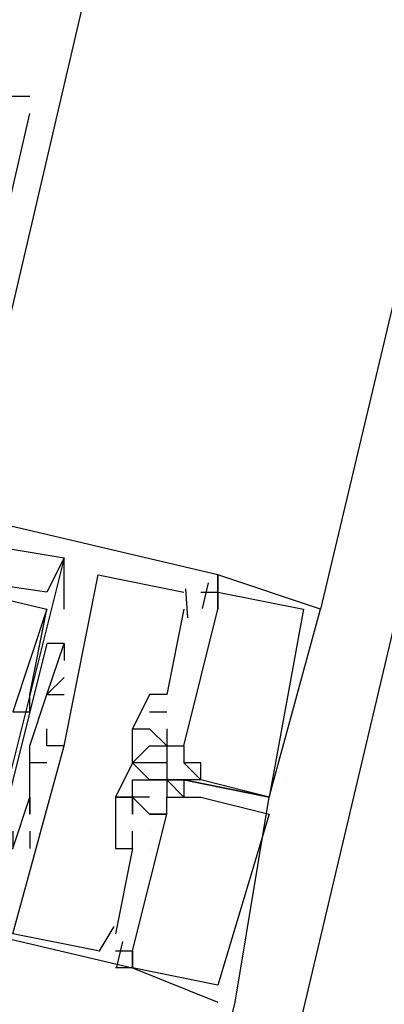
# Model space of a CAD drawing. Header units: feet. Extents: x -79 to 198, y -22 to 181.
# Tile 233 of 256: x 133.152 to 133.436, y 98.083 to 98.851. Entities that reach past the tile are written whole.
import ezdxf

# ---------------------------------------------------------------- set-up
doc = ezdxf.new("R2010")
doc.units = ezdxf.units.FT
doc.layers.add('A-LINEA', color=7, linetype='CONTINUOUS')

msp = doc.modelspace()

# ---------------------------------------------------------------- linework, layer by layer
at = {"layer": 'A-LINEA'}
for p, q in [((135.1333, 105.7644), (133.3867, 98.3911)), ((133.2, 98.8578), (133.1067, 98.4578)), ((133.16, 98.7911), (133.16, 98.7911)), ((133.16, 98.7778), (133.16, 98.7778)), ((133.1867, 98.3911), (133.1867, 98.4311)), ((133.1867, 98.4311), (133.1867, 98.4311)), ((133.1867, 98.4311), (133.1867, 98.4311)), ((133.1867, 98.3911), (133.1867, 98.4311)), ((133.1867, 98.4311), (133.1867, 98.4311)), ((133.1867, 98.4311), (133.1867, 98.4311)), ((133.1867, 98.3911), (133.1867, 98.4311)), ((133.1867, 98.4311), (133.1867, 98.4311)), ((133.1867, 98.4311), (133.1867, 98.4311)), ((133.2133, 98.4178), (133.2133, 98.4178)), ((133.2133, 98.4178), (133.2133, 98.4178)), ((133.2133, 98.4178), (133.2133, 98.4178)), ((133.299, 98.4117), (133.2943, 98.3917)), ((133.299, 98.4117), (133.2943, 98.3917)), ((133.299, 98.4117), (133.2943, 98.3917)), ((133.3067, 98.4178), (133.3067, 98.4178)), ((133.3067, 98.4178), (133.3067, 98.4178)), ((133.3067, 98.4178), (133.3067, 98.4178)), ((133.3067, 98.4178), (133.3067, 98.4178)), ((133.3067, 98.4178), (133.3067, 98.4178)), ((133.3067, 98.4178), (133.3067, 98.4178)), ((133.1733, 98.4044), (133.1733, 98.4044)), ((133.1733, 98.4044), (133.1733, 98.4044)), ((133.1733, 98.4044), (133.1733, 98.4044)), ((133.28, 98.4044), (133.28, 98.4044)), ((133.28, 98.4044), (133.28, 98.4044)), ((133.28, 98.4044), (133.28, 98.4044)), ((133.2813, 98.4069), (133.2829, 98.3843)), ((133.2813, 98.4069), (133.2829, 98.3843)), ((133.2813, 98.4069), (133.2829, 98.3843)), ((133.2933, 98.4044), (133.2933, 98.4044)), ((133.2933, 98.4044), (133.2933, 98.4044)), ((133.2933, 98.4044), (133.2933, 98.4044)), ((133.3067, 98.4044), (133.3067, 98.4044)), ((133.3067, 98.4044), (133.3067, 98.4044)), ((133.3067, 98.4044), (133.3067, 98.4044)), ((133.3067, 98.4044), (133.3067, 98.4044)), ((133.3067, 98.4044), (133.3067, 98.4044)), ((133.3067, 98.4044), (133.3067, 98.4044)), ((133.1733, 98.3911), (133.1733, 98.3911)), ((133.1733, 98.3911), (133.1733, 98.3911)), ((133.1733, 98.3911), (133.1733, 98.3911)), ((133.1733, 98.3911), (133.1733, 98.3911)), ((133.1733, 98.3911), (133.1733, 98.3911)), ((133.1733, 98.3911), (133.1733, 98.3911)), ((133.1867, 98.3911), (133.1867, 98.3911)), ((133.1867, 98.3911), (133.1867, 98.3911)), ((133.1867, 98.3911), (133.1867, 98.3911)), ((133.28, 98.3911), (133.2667, 98.3244)), ((133.28, 98.3911), (133.2667, 98.3244)), ((133.28, 98.3911), (133.2667, 98.3244)), ((133.28, 98.3911), (133.28, 98.3911)), ((133.28, 98.3911), (133.28, 98.3911)), ((133.28, 98.3911), (133.28, 98.3911)), ((133.2933, 98.3911), (133.2933, 98.3911)), ((133.2933, 98.3911), (133.2933, 98.3911)), ((133.2933, 98.3911), (133.2933, 98.3911)), ((133.2933, 98.3911), (133.2933, 98.3911)), ((133.2933, 98.3911), (133.2933, 98.3911)), ((133.2933, 98.3911), (133.2933, 98.3911)), ((133.3067, 98.3911), (133.3067, 98.3911)), ((133.3067, 98.3911), (133.3067, 98.3911)), ((133.3067, 98.3911), (133.3067, 98.3911)), ((133.3067, 98.3911), (133.3067, 98.3911)), ((133.3067, 98.3911), (133.3067, 98.3911)), ((133.3067, 98.3911), (133.3067, 98.3911)), ((133.3733, 98.3911), (133.3733, 98.3911)), ((133.3733, 98.3911), (133.3733, 98.3911)), ((133.3733, 98.3911), (133.3733, 98.3911)), ((133.3867, 98.3911), (133.3867, 98.3911)), ((133.3867, 98.3911), (133.3867, 98.3911)), ((133.3867, 98.3911), (133.3867, 98.3911)), ((133.1733, 98.3644), (133.1733, 98.3644)), ((133.1733, 98.3644), (133.1733, 98.3644)), ((133.1733, 98.3644), (133.1733, 98.3644)), ((133.1867, 98.3644), (133.1867, 98.3644)), ((133.1867, 98.3644), (133.1867, 98.3644)), ((133.1867, 98.3644), (133.1867, 98.3644)), ((133.1867, 98.3644), (133.1867, 98.3644)), ((133.1867, 98.3644), (133.1867, 98.3644)), ((133.1867, 98.3644), (133.1867, 98.3644)), ((133.1867, 98.3511), (133.1867, 98.3511)), ((133.1867, 98.3511), (133.1867, 98.3511)), ((133.1867, 98.3511), (133.1867, 98.3511)), ((133.1867, 98.3378), (133.1867, 98.3378)), ((133.1867, 98.3378), (133.1867, 98.3378)), ((133.1867, 98.3378), (133.1867, 98.3378)), ((133.16, 98.3244), (133.16, 98.3244)), ((133.16, 98.3244), (133.16, 98.3244)), ((133.16, 98.3244), (133.16, 98.3244)), ((133.1733, 98.3244), (133.1733, 98.3244)), ((133.1733, 98.3244), (133.1733, 98.3244)), ((133.1733, 98.3244), (133.1733, 98.3244)), ((133.1733, 98.3244), (133.1733, 98.3244)), ((133.1733, 98.3244), (133.1733, 98.3244)), ((133.1733, 98.3244), (133.1733, 98.3244)), ((133.1867, 98.3244), (133.1867, 98.3244)), ((133.1867, 98.3244), (133.1867, 98.3244)), ((133.1867, 98.3244), (133.1867, 98.3244)), ((133.2533, 98.3244), (133.2533, 98.3244)), ((133.2533, 98.3244), (133.2533, 98.3244)), ((133.2533, 98.3244), (133.2533, 98.3244)), ((133.2667, 98.3244), (133.2667, 98.3244)), ((133.2667, 98.3244), (133.2667, 98.3244)), ((133.2667, 98.3244), (133.2667, 98.3244)), ((133.16, 98.3111), (133.16, 98.3111)), ((133.16, 98.3111), (133.16, 98.3111)), ((133.16, 98.3111), (133.16, 98.3111)), ((133.2533, 98.3111), (133.2667, 98.3111)), ((133.2533, 98.3111), (133.2533, 98.3111)), ((133.2533, 98.3111), (133.2667, 98.3111)), ((133.2533, 98.3111), (133.2533, 98.3111)), ((133.2533, 98.3111), (133.2667, 98.3111)), ((133.2533, 98.3111), (133.2533, 98.3111)), ((133.2667, 98.3111), (133.2667, 98.3111)), ((133.2667, 98.3111), (133.2667, 98.3111)), ((133.2667, 98.3111), (133.2667, 98.3111)), ((133.1733, 98.2978), (133.1733, 98.2978)), ((133.1733, 98.2978), (133.1733, 98.2978)), ((133.1733, 98.2978), (133.1733, 98.2978)), ((133.24, 98.2978), (133.24, 98.2978)), ((133.24, 98.2978), (133.24, 98.2978)), ((133.24, 98.2978), (133.24, 98.2978)), ((133.24, 98.2978), (133.24, 98.2978)), ((133.24, 98.2978), (133.24, 98.2978)), ((133.24, 98.2978), (133.24, 98.2978)), ((133.2533, 98.2978), (133.2533, 98.2978)), ((133.2533, 98.2978), (133.2533, 98.2978)), ((133.2533, 98.2978), (133.2533, 98.2978)), ((133.2533, 98.2978), (133.2533, 98.2978)), ((133.2533, 98.2978), (133.2533, 98.2978)), ((133.2533, 98.2978), (133.2533, 98.2978)), ((133.2667, 98.2978), (133.2667, 98.2978)), ((133.2667, 98.2978), (133.2667, 98.2978)), ((133.2667, 98.2978), (133.2667, 98.2978)), ((133.16, 98.2844), (133.16, 98.2844)), ((133.16, 98.2844), (133.16, 98.2844)), ((133.16, 98.2844), (133.16, 98.2844)), ((133.16, 98.2844), (133.16, 98.2844)), ((133.16, 98.2844), (133.16, 98.2844)), ((133.16, 98.2844), (133.16, 98.2844)), ((133.1733, 98.2844), (133.1733, 98.2844)), ((133.1733, 98.2844), (133.1733, 98.2844)), ((133.1733, 98.2844), (133.1733, 98.2844)), ((133.1733, 98.2844), (133.1733, 98.2844)), ((133.1733, 98.2844), (133.1733, 98.2844)), ((133.1733, 98.2844), (133.1733, 98.2844)), ((133.1867, 98.2844), (133.1867, 98.2844)), ((133.1867, 98.2844), (133.1867, 98.2844)), ((133.1867, 98.2844), (133.1867, 98.2844)), ((133.1867, 98.2844), (133.1867, 98.2844)), ((133.1867, 98.2844), (133.1867, 98.2844)), ((133.1867, 98.2844), (133.1867, 98.2844)), ((133.2533, 98.2844), (133.2533, 98.2844)), ((133.2533, 98.2844), (133.2533, 98.2844)), ((133.2533, 98.2844), (133.2533, 98.2844)), ((133.2667, 98.2844), (133.2667, 98.2844)), ((133.2667, 98.2844), (133.2667, 98.2844)), ((133.2667, 98.2844), (133.2667, 98.2844)), ((133.2667, 98.2844), (133.2667, 98.2844)), ((133.2667, 98.2844), (133.2667, 98.2844)), ((133.2667, 98.2844), (133.2667, 98.2844)), ((133.2667, 98.2844), (133.2667, 98.2844)), ((133.2667, 98.2844), (133.2667, 98.2844)), ((133.2667, 98.2844), (133.2667, 98.2844)), ((133.28, 98.2844), (133.28, 98.2844)), ((133.28, 98.2844), (133.28, 98.2844)), ((133.28, 98.2844), (133.28, 98.2844)), ((133.28, 98.2844), (133.28, 98.2844)), ((133.28, 98.2844), (133.28, 98.2844)), ((133.28, 98.2844), (133.28, 98.2844)), ((133.1733, 98.2711), (133.16, 98.2711)), ((133.16, 98.2711), (133.16, 98.2711)), ((133.1733, 98.2711), (133.16, 98.2711)), ((133.16, 98.2711), (133.16, 98.2711)), ((133.1733, 98.2711), (133.16, 98.2711)), ((133.16, 98.2711), (133.16, 98.2711)), ((133.1733, 98.2711), (133.1733, 98.2711)), ((133.1733, 98.2711), (133.1733, 98.2711)), ((133.1733, 98.2711), (133.1733, 98.2711)), ((133.24, 98.2711), (133.24, 98.2711)), ((133.24, 98.2711), (133.24, 98.2711)), ((133.24, 98.2711), (133.24, 98.2711)), ((133.24, 98.2711), (133.24, 98.2711)), ((133.24, 98.2711), (133.24, 98.2711)), ((133.24, 98.2711), (133.24, 98.2711)), ((133.24, 98.2711), (133.24, 98.2711)), ((133.24, 98.2711), (133.24, 98.2711)), ((133.24, 98.2711), (133.24, 98.2711)), ((133.24, 98.2711), (133.24, 98.2711)), ((133.24, 98.2711), (133.24, 98.2711)), ((133.24, 98.2711), (133.24, 98.2711)), ((133.2533, 98.2711), (133.2533, 98.2711)), ((133.2533, 98.2711), (133.2533, 98.2711)), ((133.2533, 98.2711), (133.2533, 98.2711)), ((133.2667, 98.2711), (133.2667, 98.2578)), ((133.2667, 98.2711), (133.2667, 98.2711)), ((133.2667, 98.2711), (133.2667, 98.2711)), ((133.2667, 98.2711), (133.2667, 98.2578)), ((133.2667, 98.2711), (133.2667, 98.2711)), ((133.2667, 98.2711), (133.2667, 98.2711)), ((133.2667, 98.2711), (133.2667, 98.2578)), ((133.2667, 98.2711), (133.2667, 98.2711)), ((133.2667, 98.2711), (133.2667, 98.2711)), ((133.28, 98.2711), (133.28, 98.2711)), ((133.28, 98.2711), (133.28, 98.2711)), ((133.28, 98.2711), (133.28, 98.2711)), ((133.28, 98.2711), (133.28, 98.2711)), ((133.28, 98.2711), (133.28, 98.2711)), ((133.28, 98.2711), (133.28, 98.2711)), ((133.2933, 98.2711), (133.2933, 98.2711)), ((133.2933, 98.2711), (133.2933, 98.2711)), ((133.2933, 98.2711), (133.2933, 98.2711)), ((133.24, 98.2578), (133.24, 98.2578)), ((133.24, 98.2578), (133.24, 98.2578)), ((133.24, 98.2578), (133.24, 98.2578)), ((133.24, 98.2578), (133.24, 98.2578)), ((133.24, 98.2578), (133.24, 98.2578)), ((133.24, 98.2578), (133.24, 98.2578)), ((133.2533, 98.2578), (133.2533, 98.2578)), ((133.2533, 98.2578), (133.2533, 98.2578)), ((133.2533, 98.2578), (133.2533, 98.2578)), ((133.2533, 98.2578), (133.2533, 98.2578)), ((133.2533, 98.2578), (133.2533, 98.2578)), ((133.2533, 98.2578), (133.2533, 98.2578)), ((133.2533, 98.2578), (133.2533, 98.2578)), ((133.2533, 98.2578), (133.2533, 98.2578)), ((133.2533, 98.2578), (133.2533, 98.2578)), ((133.2667, 98.2578), (133.2667, 98.2578)), ((133.2667, 98.2578), (133.2667, 98.2578)), ((133.2667, 98.2578), (133.2667, 98.2578)), ((133.2667, 98.2578), (133.2667, 98.2578)), ((133.2667, 98.2578), (133.2667, 98.2578)), ((133.2667, 98.2578), (133.2667, 98.2578)), ((133.2667, 98.2578), (133.2667, 98.2578)), ((133.2667, 98.2578), (133.2667, 98.2578)), ((133.2667, 98.2578), (133.2667, 98.2578)), ((133.2667, 98.2578), (133.2667, 98.2578)), ((133.2667, 98.2578), (133.2667, 98.2578)), ((133.2667, 98.2578), (133.2667, 98.2578)), ((133.2667, 98.2578), (133.2667, 98.2578)), ((133.2667, 98.2578), (133.2667, 98.2578)), ((133.2667, 98.2578), (133.2667, 98.2578)), ((133.2667, 98.2578), (133.2667, 98.2578)), ((133.2667, 98.2578), (133.2667, 98.2578)), ((133.2667, 98.2578), (133.2667, 98.2578)), ((133.2667, 98.2578), (133.2667, 98.2578)), ((133.2667, 98.2578), (133.2667, 98.2578)), ((133.2667, 98.2578), (133.2667, 98.2578)), ((133.2667, 98.2578), (133.2667, 98.2578)), ((133.2667, 98.2578), (133.2667, 98.2578)), ((133.2667, 98.2578), (133.2667, 98.2578)), ((133.28, 98.2578), (133.28, 98.2578)), ((133.28, 98.2578), (133.28, 98.2578)), ((133.28, 98.2578), (133.28, 98.2578)), ((133.28, 98.2578), (133.28, 98.2578)), ((133.28, 98.2578), (133.28, 98.2578)), ((133.28, 98.2578), (133.28, 98.2578)), ((133.28, 98.2578), (133.28, 98.2578)), ((133.28, 98.2578), (133.28, 98.2578)), ((133.28, 98.2578), (133.28, 98.2578)), ((133.28, 98.2578), (133.28, 98.2578)), ((133.28, 98.2578), (133.28, 98.2578)), ((133.28, 98.2578), (133.28, 98.2578)), ((133.28, 98.2578), (133.28, 98.2578)), ((133.28, 98.2578), (133.28, 98.2578)), ((133.28, 98.2578), (133.28, 98.2578)), ((133.28, 98.2578), (133.28, 98.2578)), ((133.28, 98.2578), (133.28, 98.2578)), ((133.28, 98.2578), (133.28, 98.2578)), ((133.2933, 98.2578), (133.2933, 98.2578)), ((133.2933, 98.2578), (133.2933, 98.2578)), ((133.2933, 98.2578), (133.2933, 98.2578)), ((133.2933, 98.2578), (133.2933, 98.2578)), ((133.2933, 98.2578), (133.2933, 98.2578)), ((133.2933, 98.2578), (133.2933, 98.2578)), ((133.36, 98.2578), (133.36, 98.2578)), ((133.36, 98.2578), (133.36, 98.2578)), ((133.16, 98.2444), (133.16, 98.2444)), ((133.16, 98.2444), (133.16, 98.2444)), ((133.16, 98.2444), (133.16, 98.2444)), ((133.16, 98.2444), (133.16, 98.2444)), ((133.16, 98.2444), (133.16, 98.2444)), ((133.16, 98.2444), (133.16, 98.2444)), ((133.2267, 98.2444), (133.2267, 98.2444)), ((133.2267, 98.2444), (133.2267, 98.2444)), ((133.2267, 98.2444), (133.2267, 98.2444)), ((133.2267, 98.2444), (133.2267, 98.2444)), ((133.2267, 98.2444), (133.2267, 98.2444)), ((133.2267, 98.2444), (133.2267, 98.2444)), ((133.2267, 98.2444), (133.2267, 98.2444)), ((133.2267, 98.2444), (133.2267, 98.2444)), ((133.2267, 98.2444), (133.2267, 98.2444)), ((133.24, 98.2444), (133.24, 98.2444)), ((133.24, 98.2444), (133.24, 98.2444)), ((133.24, 98.2444), (133.24, 98.2444)), ((133.24, 98.2444), (133.24, 98.2444)), ((133.24, 98.2444), (133.24, 98.2444)), ((133.24, 98.2444), (133.24, 98.2444)), ((133.24, 98.2444), (133.24, 98.2444)), ((133.24, 98.2444), (133.24, 98.2444)), ((133.24, 98.2444), (133.24, 98.2444)), ((133.24, 98.2444), (133.24, 98.2444)), ((133.24, 98.2444), (133.24, 98.2444)), ((133.24, 98.2444), (133.24, 98.2444)), ((133.24, 98.2444), (133.24, 98.2444)), ((133.24, 98.2444), (133.24, 98.2444)), ((133.24, 98.2444), (133.24, 98.2444)), ((133.24, 98.2444), (133.24, 98.2444)), ((133.24, 98.2444), (133.24, 98.2444)), ((133.24, 98.2444), (133.24, 98.2444)), ((133.24, 98.2444), (133.24, 98.2444)), ((133.24, 98.2444), (133.24, 98.2444)), ((133.24, 98.2444), (133.24, 98.2444)), ((133.2533, 98.2444), (133.2533, 98.2444)), ((133.2533, 98.2444), (133.2533, 98.2444)), ((133.2533, 98.2444), (133.2533, 98.2444)), ((133.2533, 98.2444), (133.2533, 98.2444)), ((133.2533, 98.2444), (133.2533, 98.2444)), ((133.2533, 98.2444), (133.2533, 98.2444)), ((133.2667, 98.2444), (133.2667, 98.2444)), ((133.2667, 98.2444), (133.2667, 98.2444)), ((133.2667, 98.2444), (133.2667, 98.2444)), ((133.2667, 98.2444), (133.2667, 98.2444)), ((133.2667, 98.2444), (133.2667, 98.2444)), ((133.2667, 98.2444), (133.2667, 98.2444)), ((133.28, 98.2444), (133.28, 98.2444)), ((133.28, 98.2444), (133.28, 98.2444)), ((133.28, 98.2444), (133.28, 98.2444)), ((133.28, 98.2444), (133.28, 98.2444)), ((133.28, 98.2444), (133.28, 98.2444)), ((133.28, 98.2444), (133.28, 98.2444)), ((133.2933, 98.2444), (133.2933, 98.2444)), ((133.2933, 98.2444), (133.2933, 98.2444)), ((133.2933, 98.2444), (133.2933, 98.2444)), ((133.2933, 98.2444), (133.2933, 98.2444)), ((133.2933, 98.2444), (133.2933, 98.2444)), ((133.2933, 98.2444), (133.2933, 98.2444)), ((133.3467, 98.2444), (133.3467, 98.2444)), ((133.3467, 98.2444), (133.3467, 98.2444)), ((133.3467, 98.2444), (133.3467, 98.2444)), ((133.3467, 98.2444), (133.3467, 98.2444)), ((133.3467, 98.2444), (133.3467, 98.2444)), ((133.3467, 98.2444), (133.3467, 98.2444)), ((133.3467, 98.2444), (133.3467, 98.2444)), ((133.3467, 98.2444), (133.3467, 98.2444)), ((133.3467, 98.2444), (133.3467, 98.2444)), ((133.3467, 98.2444), (133.3467, 98.2444)), ((133.3467, 98.2444), (133.3467, 98.2444)), ((133.3467, 98.2444), (133.3467, 98.2444)), ((133.16, 98.2311), (133.16, 98.2311)), ((133.16, 98.2311), (133.16, 98.2311)), ((133.16, 98.2311), (133.16, 98.2311)), ((133.24, 98.2311), (133.24, 98.2311)), ((133.24, 98.2311), (133.24, 98.2311)), ((133.24, 98.2311), (133.24, 98.2311)), ((133.24, 98.2311), (133.24, 98.2311)), ((133.24, 98.2311), (133.24, 98.2311)), ((133.24, 98.2311), (133.24, 98.2311)), ((133.24, 98.2311), (133.24, 98.2311)), ((133.24, 98.2311), (133.24, 98.2311)), ((133.24, 98.2311), (133.24, 98.2311)), ((133.2533, 98.2311), (133.2533, 98.2311)), ((133.2533, 98.2311), (133.2533, 98.2311)), ((133.2533, 98.2311), (133.2533, 98.2311)), ((133.2533, 98.2311), (133.2533, 98.2311)), ((133.2533, 98.2311), (133.2533, 98.2311)), ((133.2533, 98.2311), (133.2533, 98.2311)), ((133.2533, 98.2311), (133.2533, 98.2311)), ((133.2533, 98.2311), (133.2533, 98.2311)), ((133.2533, 98.2311), (133.2533, 98.2311)), ((133.2667, 98.2311), (133.2667, 98.2311)), ((133.2667, 98.2311), (133.2667, 98.2311)), ((133.2667, 98.2311), (133.2667, 98.2311)), ((133.2667, 98.2311), (133.2667, 98.2311)), ((133.2667, 98.2311), (133.2667, 98.2311)), ((133.2667, 98.2311), (133.2667, 98.2311)), ((133.2667, 98.2311), (133.2667, 98.2311)), ((133.2667, 98.2311), (133.2667, 98.2311)), ((133.2667, 98.2311), (133.2667, 98.2311)), ((133.3467, 98.2311), (133.3467, 98.2311)), ((133.3467, 98.2311), (133.3467, 98.2311)), ((133.3467, 98.2311), (133.3467, 98.2311)), ((133.3467, 98.2311), (133.3467, 98.2311)), ((133.3467, 98.2311), (133.3467, 98.2311)), ((133.3467, 98.2311), (133.3467, 98.2311)), ((133.3467, 98.2311), (133.3467, 98.2311)), ((133.3467, 98.2311), (133.3467, 98.2311)), ((133.16, 98.2178), (133.16, 98.2044)), ((133.16, 98.2178), (133.16, 98.2178)), ((133.16, 98.2178), (133.16, 98.2044)), ((133.16, 98.2178), (133.16, 98.2178)), ((133.16, 98.2178), (133.16, 98.2044)), ((133.16, 98.2178), (133.16, 98.2178)), ((133.2267, 98.2178), (133.2267, 98.2178)), ((133.2267, 98.2178), (133.2267, 98.2178)), ((133.2267, 98.2178), (133.2267, 98.2178)), ((133.2267, 98.2178), (133.2267, 98.2178)), ((133.2267, 98.2178), (133.2267, 98.2178)), ((133.2267, 98.2178), (133.2267, 98.2178)), ((133.24, 98.2044), (133.24, 98.2178)), ((133.24, 98.2178), (133.24, 98.2178)), ((133.24, 98.2178), (133.24, 98.2178)), ((133.24, 98.2178), (133.24, 98.2178)), ((133.24, 98.2044), (133.24, 98.2178)), ((133.24, 98.2178), (133.24, 98.2178)), ((133.24, 98.2178), (133.24, 98.2178)), ((133.24, 98.2178), (133.24, 98.2178)), ((133.24, 98.2044), (133.24, 98.2178)), ((133.24, 98.2178), (133.24, 98.2178)), ((133.24, 98.2178), (133.24, 98.2178)), ((133.24, 98.2178), (133.24, 98.2178)), ((133.2533, 98.2178), (133.2533, 98.2178)), ((133.2533, 98.2178), (133.2533, 98.2178)), ((133.2533, 98.2178), (133.2533, 98.2178)), ((133.2533, 98.2178), (133.2533, 98.2178)), ((133.2533, 98.2178), (133.2533, 98.2178)), ((133.2533, 98.2178), (133.2533, 98.2178)), ((133.16, 98.2044), (133.16, 98.2044)), ((133.16, 98.2044), (133.16, 98.2044)), ((133.16, 98.2044), (133.16, 98.2044)), ((133.2267, 98.2044), (133.2267, 98.2044)), ((133.2267, 98.2044), (133.2267, 98.2044)), ((133.2267, 98.2044), (133.2267, 98.2044)), ((133.24, 98.2044), (133.24, 98.2044)), ((133.24, 98.2044), (133.24, 98.2044)), ((133.24, 98.2044), (133.24, 98.2044)), ((133.24, 98.2044), (133.24, 98.2044)), ((133.24, 98.2044), (133.24, 98.2044)), ((133.24, 98.2044), (133.24, 98.2044)), ((133.2533, 98.2044), (133.2533, 98.2044)), ((133.2533, 98.2044), (133.2533, 98.2044)), ((133.2533, 98.2044), (133.2533, 98.2044)), ((133.2533, 98.2044), (133.2533, 98.2044)), ((133.2533, 98.2044), (133.2533, 98.2044)), ((133.2533, 98.2044), (133.2533, 98.2044)), ((133.2255, 98.1435), (133.2139, 98.124)), ((133.2255, 98.1435), (133.2139, 98.124)), ((133.2255, 98.1435), (133.2139, 98.124)), ((133.2267, 98.1378), (133.2267, 98.1378)), ((133.2267, 98.1378), (133.2267, 98.1378)), ((133.2267, 98.1378), (133.2267, 98.1378)), ((133.2323, 98.1317), (133.2276, 98.1117)), ((133.2323, 98.1317), (133.2276, 98.1117)), ((133.2323, 98.1317), (133.2276, 98.1117)), ((133.2133, 98.1244), (133.2133, 98.1244)), ((133.2133, 98.1244), (133.2133, 98.1244)), ((133.2133, 98.1244), (133.2133, 98.1244)), ((133.2267, 98.1244), (133.2267, 98.1244)), ((133.2267, 98.1244), (133.2267, 98.1244)), ((133.2267, 98.1244), (133.2267, 98.1244)), ((133.24, 98.1244), (133.24, 98.1244)), ((133.24, 98.1244), (133.24, 98.1244)), ((133.24, 98.1244), (133.24, 98.1244)), ((133.24, 98.1244), (133.24, 98.1244)), ((133.24, 98.1244), (133.24, 98.1244)), ((133.24, 98.1244), (133.24, 98.1244)), ((133.24, 98.1244), (133.24, 98.1244)), ((133.24, 98.1244), (133.24, 98.1244)), ((133.24, 98.1244), (133.24, 98.1244)), ((133.2267, 98.1111), (133.2267, 98.1111)), ((133.2267, 98.1111), (133.2267, 98.1111)), ((133.2267, 98.1111), (133.2267, 98.1111)), ((133.24, 98.1111), (133.24, 98.1111)), ((133.24, 98.1111), (133.24, 98.1111)), ((133.24, 98.1111), (133.24, 98.1111)), ((133.24, 98.1111), (133.24, 98.1111)), ((133.24, 98.1111), (133.24, 98.1111)), ((133.24, 98.1111), (133.24, 98.1111)), ((133.24, 98.1111), (133.24, 98.1111)), ((133.24, 98.1111), (133.24, 98.1111)), ((133.24, 98.1111), (133.24, 98.1111)), ((133.24, 98.1111), (133.24, 98.1111)), ((133.24, 98.1111), (133.24, 98.1111)), ((133.24, 98.1111), (133.24, 98.1111)), ((133.24, 98.1111), (133.24, 98.1111)), ((133.24, 98.1111), (133.24, 98.1111)), ((133.24, 98.1111), (133.24, 98.1111)), ((133.3067, 98.0978), (133.3067, 98.0978)), ((133.3067, 98.0978), (133.3067, 98.0978)), ((133.3067, 98.0978), (133.3067, 98.0978)), ((133.3067, 98.0978), (133.3067, 98.0978)), ((133.3067, 98.0978), (133.3067, 98.0978)), ((133.3067, 98.0978), (133.3067, 98.0978)), ((131.5733, 90.7111), (133.32, 98.0844)), ((133.3067, 98.0844), (133.3067, 98.0844)), ((133.3067, 98.0844), (133.3067, 98.0844)), ((133.3067, 98.0844), (133.3067, 98.0844)), ((133.3067, 98.0844), (133.3067, 98.0844)), ((133.3067, 98.0844), (133.3067, 98.0844)), ((133.3067, 98.0844), (133.3067, 98.0844)), ((133.32, 98.0844), (133.32, 98.0844)), ((133.32, 98.0844), (133.32, 98.0844)), ((133.32, 98.0844), (133.32, 98.0844)), ((133.32, 98.0844), (133.32, 98.0844)), ((133.32, 98.0844), (133.32, 98.0844)), ((133.32, 98.0844), (133.32, 98.0844))]:
    msp.add_line(p, q, dxfattribs=at)
for points in [[(124.5867, 91.1511), (131.36, 89.5511), (135.2667, 106.0978)], [(133.0133, 98.8178), (132.9733, 98.6444), (132.9867, 98.6311), (132.9733, 98.5778), (132.9867, 98.5911), (133.0933, 98.5644), (133.0933, 98.5511), (133.1067, 98.6044), (133.12, 98.6044), (133.16, 98.7778)], [(133.16, 98.7911), (133.12, 98.7911), (133.12, 98.7911)], [(133.2933, 98.4044), (133.3067, 98.4044), (133.3067, 98.4178), (132.6267, 98.5778), (132.5867, 98.4178)], [(133.2933, 98.4044), (133.3067, 98.4044), (133.3067, 98.4178), (132.6267, 98.5778), (132.5867, 98.4178)], [(133.2933, 98.4044), (133.3067, 98.4044), (133.3067, 98.4178), (132.6267, 98.5778), (132.5867, 98.4178)], [(132.6533, 98.4311), (132.6667, 98.5111), (133.1733, 98.3911), (133.1467, 98.3111), (133.1467, 98.3111), (133.16, 98.3111), (133.16, 98.3244), (133.1733, 98.3911)], [(132.6533, 98.4311), (132.6667, 98.5111), (133.1733, 98.3911), (133.1467, 98.3111), (133.1467, 98.3111), (133.16, 98.3111), (133.16, 98.3244), (133.1733, 98.3911)], [(132.6533, 98.4311), (132.6667, 98.5111), (133.1733, 98.3911), (133.1467, 98.3111), (133.1467, 98.3111), (133.16, 98.3111), (133.16, 98.3244), (133.1733, 98.3911)], [(133.0933, 98.4444), (133.0933, 98.4311), (133.08, 98.4311), (133.0933, 98.4178), (133.1067, 98.4444), (133.1867, 98.4311), (133.1333, 98.2178), (133.1333, 98.2044), (133.1467, 98.2044)], [(133.0933, 98.4444), (133.0933, 98.4311), (133.08, 98.4311), (133.0933, 98.4178), (133.1067, 98.4444), (133.1867, 98.4311), (133.1333, 98.2178), (133.1333, 98.2044), (133.1467, 98.2044)], [(133.0933, 98.4444), (133.0933, 98.4311), (133.08, 98.4311), (133.0933, 98.4178), (133.1067, 98.4444), (133.1867, 98.4311), (133.1333, 98.2178), (133.1333, 98.2044), (133.1467, 98.2044)], [(133.1867, 98.4311), (133.1733, 98.4044), (133.08, 98.4178)], [(133.1867, 98.4311), (133.1733, 98.4044), (133.08, 98.4178)], [(133.1867, 98.4311), (133.1733, 98.4044), (133.08, 98.4178)], [(132.5867, 98.4178), (132.56, 98.2711), (133.24, 98.1111), (133.2267, 98.1111)], [(132.5867, 98.4178), (132.56, 98.2711), (133.24, 98.1111), (133.2267, 98.1111)], [(132.5867, 98.4178), (132.56, 98.2711), (133.24, 98.1111), (133.2267, 98.1111)], [(133.1867, 98.2844), (133.2133, 98.4178), (133.28, 98.4044)], [(133.1867, 98.2844), (133.2133, 98.4178), (133.28, 98.4044)], [(133.1867, 98.2844), (133.2133, 98.4178), (133.28, 98.4044)], [(133.2933, 98.2711), (133.28, 98.2711), (133.2933, 98.2578), (133.28, 98.2578), (133.3467, 98.2444), (133.3867, 98.3911), (133.3867, 98.3911), (133.3067, 98.4178), (133.3067, 98.3911), (133.3067, 98.4044), (133.3733, 98.3911), (133.3733, 98.3911), (133.3467, 98.2444), (133.3467, 98.2444), (133.2933, 98.2578), (133.2933, 98.2578), (133.2933, 98.2711), (133.2933, 98.2711)], [(133.2933, 98.2711), (133.28, 98.2711), (133.2933, 98.2578), (133.28, 98.2578), (133.3467, 98.2444), (133.3867, 98.3911), (133.3867, 98.3911), (133.3067, 98.4178), (133.3067, 98.3911), (133.3067, 98.4044), (133.3733, 98.3911), (133.3733, 98.3911), (133.3467, 98.2444), (133.3467, 98.2444), (133.2933, 98.2578), (133.2933, 98.2578), (133.2933, 98.2711), (133.2933, 98.2711)], [(133.2933, 98.2711), (133.28, 98.2711), (133.2933, 98.2578), (133.28, 98.2578), (133.3467, 98.2444), (133.3867, 98.3911), (133.3867, 98.3911), (133.3067, 98.4178), (133.3067, 98.3911), (133.3067, 98.4044), (133.3733, 98.3911), (133.3733, 98.3911), (133.3467, 98.2444), (133.3467, 98.2444), (133.2933, 98.2578), (133.2933, 98.2578), (133.2933, 98.2711), (133.2933, 98.2711)], [(133.2667, 98.2978), (133.2667, 98.2844), (133.28, 98.2844), (133.3067, 98.3911)], [(133.2667, 98.2978), (133.2667, 98.2844), (133.28, 98.2844), (133.3067, 98.3911)], [(133.2667, 98.2978), (133.2667, 98.2844), (133.28, 98.2844), (133.3067, 98.3911)], [(133.1867, 98.3644), (133.1733, 98.3644), (133.12, 98.1511)], [(133.1867, 98.3644), (133.1733, 98.3644), (133.12, 98.1511)], [(133.1867, 98.3644), (133.1733, 98.3644), (133.12, 98.1511)], [(133.1867, 98.3378), (133.1733, 98.3244), (133.1867, 98.3644), (133.1867, 98.3511)], [(133.1867, 98.3378), (133.1733, 98.3244), (133.1867, 98.3644), (133.1867, 98.3511)], [(133.1867, 98.3378), (133.1733, 98.3244), (133.1867, 98.3644), (133.1867, 98.3511)], [(133.16, 98.2844), (133.1733, 98.3244), (133.1867, 98.3244)], [(133.16, 98.2844), (133.1733, 98.3244), (133.1867, 98.3244)], [(133.16, 98.2844), (133.1733, 98.3244), (133.1867, 98.3244)], [(133.2667, 98.3244), (133.2533, 98.3244), (133.24, 98.2978), (133.2533, 98.2978)], [(133.2667, 98.3244), (133.2533, 98.3244), (133.24, 98.2978), (133.2533, 98.2978)], [(133.2667, 98.3244), (133.2533, 98.3244), (133.24, 98.2978), (133.2533, 98.2978)], [(133.1733, 98.2844), (133.1733, 98.2844), (133.1733, 98.2978)], [(133.1733, 98.2844), (133.1733, 98.2844), (133.1733, 98.2978)], [(133.1733, 98.2844), (133.1733, 98.2844), (133.1733, 98.2978)], [(133.28, 98.2578), (133.28, 98.2578), (133.2667, 98.2578), (133.2533, 98.2578), (133.24, 98.2711), (133.24, 98.2978), (133.2533, 98.2978), (133.2533, 98.2978), (133.2533, 98.2978), (133.2533, 98.2978), (133.2667, 98.2844), (133.2667, 98.2844), (133.28, 98.2844), (133.28, 98.2711), (133.28, 98.2711)], [(133.28, 98.2578), (133.28, 98.2578), (133.2667, 98.2578), (133.2533, 98.2578), (133.24, 98.2711), (133.24, 98.2978), (133.2533, 98.2978), (133.2533, 98.2978), (133.2533, 98.2978), (133.2533, 98.2978), (133.2667, 98.2844), (133.2667, 98.2844), (133.28, 98.2844), (133.28, 98.2711), (133.28, 98.2711)], [(133.28, 98.2578), (133.28, 98.2578), (133.2667, 98.2578), (133.2533, 98.2578), (133.24, 98.2711), (133.24, 98.2978), (133.2533, 98.2978), (133.2533, 98.2978), (133.2533, 98.2978), (133.2533, 98.2978), (133.2667, 98.2844), (133.2667, 98.2844), (133.28, 98.2844), (133.28, 98.2711), (133.28, 98.2711)], [(133.1467, 98.2178), (133.1467, 98.2044), (133.16, 98.2444), (133.16, 98.2311), (133.16, 98.2444), (133.16, 98.2844)], [(133.1467, 98.2178), (133.1467, 98.2044), (133.16, 98.2444), (133.16, 98.2311), (133.16, 98.2444), (133.16, 98.2844)], [(133.1467, 98.2178), (133.1467, 98.2044), (133.16, 98.2444), (133.16, 98.2311), (133.16, 98.2444), (133.16, 98.2844)], [(133.2133, 98.1244), (133.1467, 98.1378), (133.1867, 98.2844), (133.1733, 98.2844), (133.1733, 98.2844)], [(133.2133, 98.1244), (133.1467, 98.1378), (133.1867, 98.2844), (133.1733, 98.2844), (133.1733, 98.2844)], [(133.2133, 98.1244), (133.1467, 98.1378), (133.1867, 98.2844), (133.1733, 98.2844), (133.1733, 98.2844)], [(133.2667, 98.2844), (133.2667, 98.2711), (133.24, 98.2711)], [(133.24, 98.2711), (133.2533, 98.2844), (133.2667, 98.2844)], [(133.2667, 98.2844), (133.2667, 98.2711), (133.24, 98.2711)], [(133.24, 98.2711), (133.2533, 98.2844), (133.2667, 98.2844)], [(133.2667, 98.2844), (133.2667, 98.2711), (133.24, 98.2711)], [(133.24, 98.2711), (133.2533, 98.2844), (133.2667, 98.2844)], [(133.28, 98.2578), (133.2533, 98.2578), (133.24, 98.2711), (133.2267, 98.2444), (133.24, 98.2444), (133.24, 98.2444), (133.24, 98.2311), (133.24, 98.2311), (133.24, 98.2311)], [(133.28, 98.2578), (133.2533, 98.2578), (133.24, 98.2711), (133.2267, 98.2444), (133.24, 98.2444), (133.24, 98.2444), (133.24, 98.2311), (133.24, 98.2311), (133.24, 98.2311)], [(133.28, 98.2578), (133.2533, 98.2578), (133.24, 98.2711), (133.2267, 98.2444), (133.24, 98.2444), (133.24, 98.2444), (133.24, 98.2311), (133.24, 98.2311), (133.24, 98.2311)], [(133.28, 98.2578), (133.2533, 98.2578), (133.24, 98.2711), (133.2267, 98.2444), (133.24, 98.2444), (133.24, 98.2444), (133.24, 98.2311), (133.24, 98.2311), (133.24, 98.2311)], [(133.28, 98.2578), (133.2533, 98.2578), (133.24, 98.2711), (133.2267, 98.2444), (133.24, 98.2444), (133.24, 98.2444), (133.24, 98.2311), (133.24, 98.2311), (133.24, 98.2311)], [(133.28, 98.2578), (133.2533, 98.2578), (133.24, 98.2711), (133.2267, 98.2444), (133.24, 98.2444), (133.24, 98.2444), (133.24, 98.2311), (133.24, 98.2311), (133.24, 98.2311)], [(133.2533, 98.2444), (133.24, 98.2444), (133.24, 98.2578), (133.2667, 98.2578), (133.2667, 98.2444), (133.2667, 98.2444), (133.2933, 98.2444), (133.2933, 98.2444), (133.2933, 98.2444), (133.2933, 98.2444), (133.3467, 98.2311), (133.3467, 98.2311), (133.3067, 98.0978), (133.3067, 98.0978), (133.24, 98.1111), (133.24, 98.1244), (133.24, 98.1111), (133.3067, 98.0844), (133.3067, 98.0844)], [(133.2533, 98.2444), (133.24, 98.2444), (133.24, 98.2578), (133.2667, 98.2578), (133.2667, 98.2444), (133.2667, 98.2444), (133.2933, 98.2444), (133.2933, 98.2444), (133.2933, 98.2444), (133.2933, 98.2444), (133.3467, 98.2311), (133.3467, 98.2311), (133.3067, 98.0978), (133.3067, 98.0978), (133.24, 98.1111), (133.24, 98.1244), (133.24, 98.1111), (133.3067, 98.0844), (133.3067, 98.0844)], [(133.2533, 98.2444), (133.24, 98.2444), (133.24, 98.2578), (133.2667, 98.2578), (133.2667, 98.2444), (133.2667, 98.2444), (133.2933, 98.2444), (133.2933, 98.2444), (133.2933, 98.2444), (133.2933, 98.2444), (133.3467, 98.2311), (133.3467, 98.2311), (133.3067, 98.0978), (133.3067, 98.0978), (133.24, 98.1111), (133.24, 98.1244), (133.24, 98.1111), (133.3067, 98.0844), (133.3067, 98.0844)], [(133.2533, 98.2444), (133.24, 98.2444), (133.24, 98.2578), (133.2667, 98.2578), (133.2667, 98.2444), (133.2667, 98.2444), (133.2933, 98.2444), (133.2933, 98.2444), (133.2933, 98.2444), (133.2933, 98.2444), (133.3467, 98.2311), (133.3467, 98.2311), (133.3067, 98.0978), (133.3067, 98.0978), (133.24, 98.1111), (133.24, 98.1244), (133.24, 98.1111), (133.3067, 98.0844), (133.3067, 98.0844)], [(133.2533, 98.2444), (133.24, 98.2444), (133.24, 98.2578), (133.2667, 98.2578), (133.2667, 98.2444), (133.2667, 98.2444), (133.2933, 98.2444), (133.2933, 98.2444), (133.2933, 98.2444), (133.2933, 98.2444), (133.3467, 98.2311), (133.3467, 98.2311), (133.3067, 98.0978), (133.3067, 98.0978), (133.24, 98.1111), (133.24, 98.1244), (133.24, 98.1111), (133.3067, 98.0844), (133.3067, 98.0844)], [(133.2533, 98.2444), (133.24, 98.2444), (133.24, 98.2578), (133.2667, 98.2578), (133.2667, 98.2444), (133.2667, 98.2444), (133.2933, 98.2444), (133.2933, 98.2444), (133.2933, 98.2444), (133.2933, 98.2444), (133.3467, 98.2311), (133.3467, 98.2311), (133.3067, 98.0978), (133.3067, 98.0978), (133.24, 98.1111), (133.24, 98.1244), (133.24, 98.1111), (133.3067, 98.0844), (133.3067, 98.0844)], [(133.32, 98.0844), (133.3467, 98.2444), (133.28, 98.2578), (133.28, 98.2444), (133.2667, 98.2578), (133.28, 98.2578)], [(133.32, 98.0844), (133.3467, 98.2444), (133.28, 98.2578), (133.28, 98.2444), (133.2667, 98.2578), (133.28, 98.2578)], [(133.32, 98.0844), (133.3467, 98.2444), (133.28, 98.2578), (133.28, 98.2444), (133.2667, 98.2578), (133.28, 98.2578)], [(133.32, 98.0844), (133.3467, 98.2444), (133.28, 98.2578), (133.28, 98.2444), (133.2667, 98.2578), (133.28, 98.2578)], [(133.32, 98.0844), (133.3467, 98.2444), (133.28, 98.2578), (133.28, 98.2444), (133.2667, 98.2578), (133.28, 98.2578)], [(133.32, 98.0844), (133.3467, 98.2444), (133.28, 98.2578), (133.28, 98.2444), (133.2667, 98.2578), (133.28, 98.2578)], [(133.24, 98.2311), (133.24, 98.2444), (133.2267, 98.2444), (133.2267, 98.2044)], [(133.24, 98.2311), (133.24, 98.2444), (133.2267, 98.2444), (133.2267, 98.2044)], [(133.24, 98.2311), (133.24, 98.2444), (133.2267, 98.2444), (133.2267, 98.2044)], [(133.24, 98.2444), (133.2533, 98.2311), (133.2533, 98.2311), (133.2667, 98.2311), (133.2667, 98.2444)], [(133.24, 98.2444), (133.2533, 98.2311), (133.2533, 98.2311), (133.2667, 98.2311), (133.2667, 98.2444)], [(133.24, 98.2444), (133.2533, 98.2311), (133.2533, 98.2311), (133.2667, 98.2311), (133.2667, 98.2444)], [(133.24, 98.2444), (133.2533, 98.2311), (133.2533, 98.2311), (133.2667, 98.2311), (133.2667, 98.2444)], [(133.24, 98.2444), (133.2533, 98.2311), (133.2533, 98.2311), (133.2667, 98.2311), (133.2667, 98.2444)], [(133.24, 98.2444), (133.2533, 98.2311), (133.2533, 98.2311), (133.2667, 98.2311), (133.2667, 98.2444)], [(133.2267, 98.1244), (133.24, 98.1244), (133.2667, 98.2311), (133.2533, 98.2311)], [(133.2267, 98.1244), (133.24, 98.1244), (133.2667, 98.2311), (133.2533, 98.2311)], [(133.2267, 98.1244), (133.24, 98.1244), (133.2667, 98.2311), (133.2533, 98.2311)], [(133.2267, 98.2044), (133.24, 98.2044), (133.2267, 98.1378)], [(133.2267, 98.2044), (133.24, 98.2044), (133.2267, 98.1378)], [(133.2267, 98.2044), (133.24, 98.2044), (133.2267, 98.1378)]]:
    msp.add_lwpolyline(points, dxfattribs=at)

doc.saveas('drawing.dxf')
